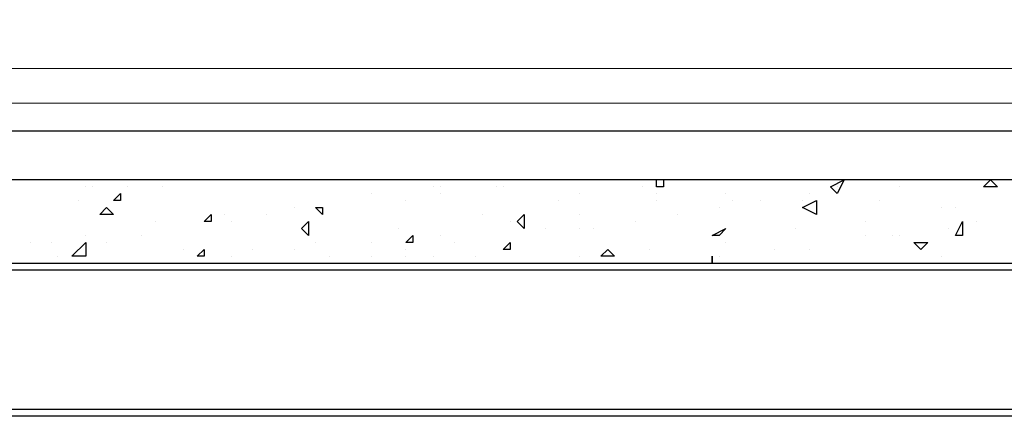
# Model space of a CAD drawing. Header units: metres. Extents: x 5.7 to 89.8, y 4 to 63.5.
# Tile 75 of 256: x 12.355 to 13.718, y 51.148 to 51.697. Entities that reach past the tile are written whole.
import ezdxf

# ---------------------------------------------------------------- set-up
doc = ezdxf.new("R2010")
doc.units = ezdxf.units.M
doc.header["$MEASUREMENT"] = 0
for name, color, linetype in [('PDF17_beam-A', 7, 'Continuous'), ('PDF17_boresh', 7, 'Continuous'), ('PDF17_hatch', 7, 'Continuous'), ('PDF17_kaff', 7, 'Continuous')]:
    doc.layers.add(name, color=color, linetype=linetype)

msp = doc.modelspace()

# ---------------------------------------------------------------- linework, layer by layer
at = {"layer": 'PDF17_beam-A', "lineweight": 25}
for points in [[(16.8289, 51.3503), (11.291, 51.3503)], [(21.8275, 51.1577), (11.291, 51.1577)], [(21.8275, 51.1481), (11.291, 51.1481)]]:
    msp.add_lwpolyline(points, dxfattribs=at)
at = {"layer": 'PDF17_boresh', "lineweight": 25}
msp.add_lwpolyline([(21.8179, 51.543), (11.291, 51.543)], dxfattribs=at)
at = {"layer": 'PDF17_hatch', "lineweight": 25}
for points in [[(13.2461, 51.4756), (13.2461, 51.4659), (13.2365, 51.4659), (13.2365, 51.4756)], [(12.4467, 51.4659), (12.4467, 51.4659)], [(12.4564, 51.4659), (12.4564, 51.4659)], [(12.5045, 51.4659), (12.5045, 51.4659)], [(12.5527, 51.4659), (12.5527, 51.4659)], [(12.9283, 51.4659), (12.9283, 51.4659)], [(12.9379, 51.4659), (12.9379, 51.4659)], [(13.015, 51.4659), (13.015, 51.4659)], [(13.0246, 51.4659), (13.0246, 51.4659)], [(13.2172, 51.4659), (13.2172, 51.4659)], [(13.4869, 51.4659), (13.4869, 51.4659)], [(13.5736, 51.4659), (13.5736, 51.4659)], [(12.4371, 51.4467), (12.4371, 51.4467)], [(12.8416, 51.4563), (12.8416, 51.4563)], [(12.8898, 51.4467), (12.8898, 51.4467)], [(12.9379, 51.4563), (12.9379, 51.4563)], [(13.1016, 51.4467), (13.1016, 51.4467)], [(13.1305, 51.4563), (13.1305, 51.4563)], [(13.2365, 51.4563), (13.2365, 51.4563)], [(13.2365, 51.4467), (13.2365, 51.4467)], [(13.3328, 51.4563), (13.3328, 51.4563)], [(13.3424, 51.4467), (13.3424, 51.4467)], [(13.3809, 51.4467), (13.3809, 51.4467)], [(13.3809, 51.4467), (13.3809, 51.4467)], [(13.4387, 51.4467), (13.4387, 51.4467)], [(13.4484, 51.4563), (13.4484, 51.4563)], [(13.5447, 51.4467), (13.5447, 51.4467)], [(12.7357, 51.437), (12.7357, 51.437)], [(12.7646, 51.437), (12.7646, 51.437)], [(13.3232, 51.437), (13.3232, 51.437)], [(13.6314, 51.437), (13.6314, 51.437)], [(13.6506, 51.437), (13.6506, 51.437)], [(12.6393, 51.4274), (12.6393, 51.4274)], [(12.6971, 51.4274), (12.6971, 51.4274)], [(12.9957, 51.4274), (12.9957, 51.4274)], [(13.1305, 51.4274), (13.1305, 51.4274)], [(13.2654, 51.4274), (13.2654, 51.4274)], [(12.543, 51.4178), (12.543, 51.4178)], [(12.649, 51.4178), (12.649, 51.4178)], [(12.8801, 51.4081), (12.8801, 51.4081)], [(13.0342, 51.4178), (13.0342, 51.4178)], [(13.0824, 51.4081), (13.0824, 51.4081)], [(13.1305, 51.4081), (13.1305, 51.4081)], [(13.1498, 51.4081), (13.1498, 51.4081)], [(13.2076, 51.4178), (13.2076, 51.4178)], [(13.4291, 51.4081), (13.4291, 51.4081)], [(13.5254, 51.4178), (13.5254, 51.4178)], [(13.641, 51.4081), (13.641, 51.4081)], [(13.6795, 51.4178), (13.6795, 51.4178)], [(12.4467, 51.3985), (12.4467, 51.3985)], [(12.5238, 51.3985), (12.5238, 51.3985)], [(12.9379, 51.3985), (12.9379, 51.3985)], [(13.5254, 51.3985), (13.5254, 51.3985)], [(13.5639, 51.3985), (13.5639, 51.3985)], [(13.5736, 51.3985), (13.5736, 51.3985)], [(12.3697, 51.3889), (12.3697, 51.3889)], [(12.3986, 51.3889), (12.3986, 51.3889)], [(12.4467, 51.3889), (12.4467, 51.3889)], [(12.4756, 51.3889), (12.4756, 51.3889)], [(12.5816, 51.3792), (12.5816, 51.3792)], [(12.6779, 51.3792), (12.6779, 51.3792)], [(12.7357, 51.3792), (12.7357, 51.3792)], [(12.7646, 51.3889), (12.7646, 51.3889)], [(12.8416, 51.3889), (12.8416, 51.3889)], [(12.8898, 51.3792), (12.8898, 51.3792)], [(12.9572, 51.3889), (12.9572, 51.3889)], [(13.0342, 51.3889), (13.0342, 51.3889)], [(13.2268, 51.3792), (13.2268, 51.3792)], [(13.3328, 51.3889), (13.3328, 51.3889)], [(13.4002, 51.3792), (13.4002, 51.3792)], [(13.4484, 51.3792), (13.4484, 51.3792)], [(12.4082, 51.3696), (12.4082, 51.3696)], [(12.649, 51.3696), (12.649, 51.3696)], [(12.7838, 51.3696), (12.7838, 51.3696)], [(12.8416, 51.3696), (12.8416, 51.3696)], [(12.8898, 51.3696), (12.8898, 51.3696)], [(12.9283, 51.3696), (12.9283, 51.3696)], [(12.9861, 51.3696), (12.9861, 51.3696)], [(13.1305, 51.3696), (13.1305, 51.3696)], [(13.3232, 51.3696), (13.3232, 51.3696)], [(13.6314, 51.3696), (13.6314, 51.3696)]]:
    msp.add_lwpolyline(points, dxfattribs=at)
for points in [[(13.4965, 51.4756), (13.4869, 51.4563), (13.4773, 51.4659)], [(13.6988, 51.4756), (13.7084, 51.4659), (13.6891, 51.4659)], [(12.4949, 51.4563), (12.4949, 51.4467), (12.4852, 51.4467)], [(13.458, 51.4274), (13.4387, 51.437), (13.458, 51.4467)], [(12.4756, 51.437), (12.4852, 51.4274), (12.466, 51.4274)], [(12.7742, 51.437), (12.7742, 51.4274), (12.7646, 51.437)], [(12.6201, 51.4274), (12.6201, 51.4178), (12.6105, 51.4178)], [(13.0535, 51.4274), (13.0535, 51.4081), (13.0439, 51.4178)], [(12.7549, 51.4178), (12.7549, 51.3985), (12.7453, 51.4081)], [(13.3328, 51.4081), (13.3232, 51.3985), (13.3135, 51.3985)], [(13.6603, 51.3985), (13.6506, 51.3985), (13.6603, 51.4178)], [(12.8994, 51.3985), (12.8994, 51.3889), (12.8898, 51.3889)], [(12.4467, 51.3696), (12.4275, 51.3696), (12.4467, 51.3889)], [(12.6105, 51.3792), (12.6105, 51.3696), (12.6008, 51.3696)], [(13.0342, 51.3889), (13.0342, 51.3792), (13.0246, 51.3792)], [(13.1691, 51.3792), (13.1787, 51.3696), (13.1594, 51.3696)], [(13.6121, 51.3889), (13.6025, 51.3792), (13.5928, 51.3889)], [(13.3135, 51.3696), (13.3135, 51.36)]]:
    msp.add_lwpolyline(points, close=True, dxfattribs=at)
at = {"layer": 'PDF17_kaff', "lineweight": 20}
for points in [[(21.8179, 51.6971), (21.7505, 51.6297), (11.3873, 51.6297), (11.3199, 51.6971)], [(11.291, 51.5815), (21.8179, 51.5815)]]:
    msp.add_lwpolyline(points, dxfattribs=at)
at = {"layer": 'PDF17_kaff', "lineweight": 30}
msp.add_lwpolyline([(11.0695, 51.4756), (11.0695, 51.36), (22.0587, 51.36), (22.0587, 51.4756)], close=True, dxfattribs=at)

doc.saveas('drawing.dxf')
